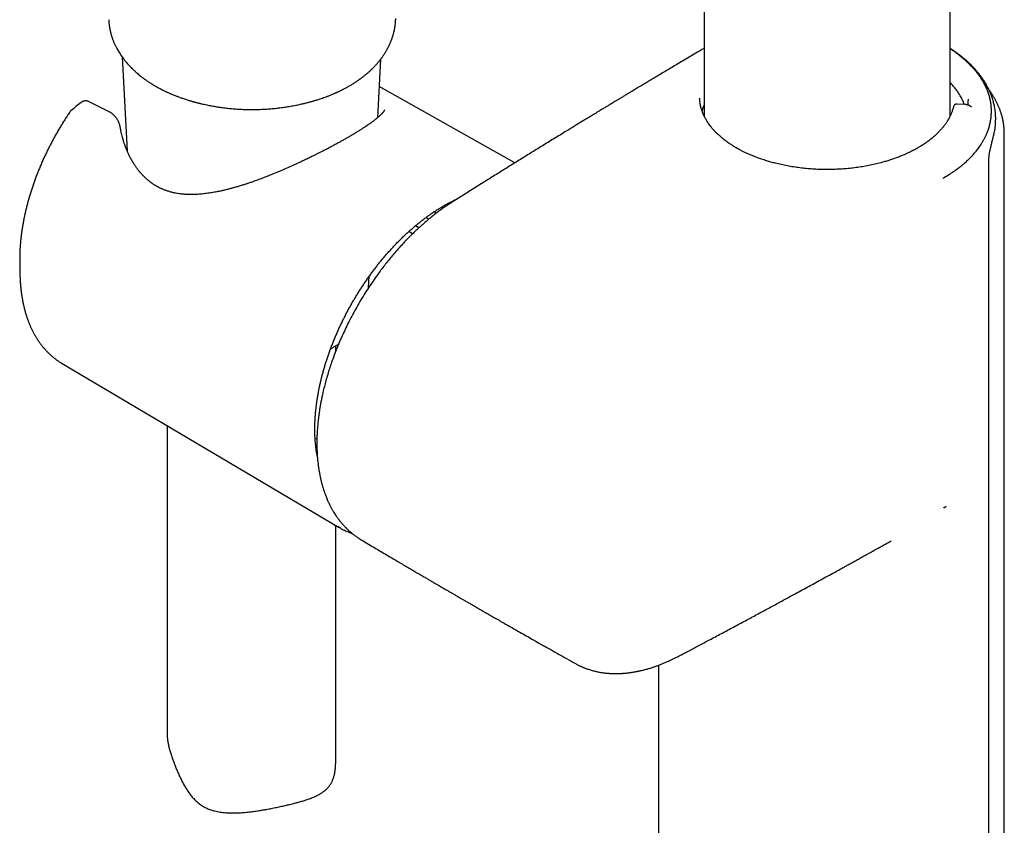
# Model space of a CAD drawing. Header units: millimetres. Extents: x 8 to 771, y 12 to 1627.
# Tile 3 of 94: x 567 to 655, y 394 to 465. Entities that reach past the tile are written whole.
import ezdxf

# ---------------------------------------------------------------- set-up
doc = ezdxf.new("R2010")
doc.units = ezdxf.units.MM

msp = doc.modelspace()

# ---------------------------------------------------------------- linework, layer by layer
at = {"color": 7, "linetype": 'Continuous', "lineweight": 30}
for p, q in [((627.864, 712.11), (627.864, 456.644)), ((649.764, 456.655), (649.764, 712.11)), ((576.072, 461.897), (576.516, 453.526)), ((598.809, 456.499), (599.086, 461.717)), ((611.007, 452.471), (598.956, 459.258)), ((574.911, 457.017), (573.085, 457.931)), ((627.473, 458.169), (627.468, 458.247)), ((651.112, 457.662), (650.376, 457.707)), ((571.511, 457.109), (571.478, 457.076)), ((649.775, 456.673), (649.764, 456.682)), ((653.81, 456.282), (653.811, 456.303)), ((653.814, 456.303), (653.814, 456.412)), ((654.58, 455.069), (654.58, 455.078)), ((654.582, 386.783), (654.582, 455.078)), ((653.215, 382.529), (653.215, 452.894)), ((649.161, 451.073), (649.137, 451.107)), ((605.583, 449.077), (605.529, 449.108)), ((604.016, 447.996), (603.81, 448.113)), ((604.651, 448.458), (604.497, 448.546)), ((601.923, 446.175), (601.581, 446.368)), ((602.483, 446.705), (602.174, 446.884)), ((566.951, 443.617), (566.971, 442.579)), ((598.007, 441.391), (598.06, 442.391)), ((595.084, 435.75), (595.084, 436.21)), ((570.599, 434.708), (570.714, 434.638)), ((570.714, 434.638), (595.374, 420.049)), ((580.084, 429.095), (580.084, 401.562)), ((593.399, 427.946), (593.243, 427.913)), ((649.21, 421.793), (649.188, 421.813)), ((649.21, 421.793), (649.42, 421.956)), ((595.084, 399.391), (595.084, 420.221)), ((597.347, 418.953), (597.331, 418.963)), ((616.42, 407.945), (616.427, 407.941)), ((623.814, 407.8), (623.814, 379.138))]:
    msp.add_line(p, q, dxfattribs=at)
at = {"color": 7, "linetype": 'Continuous', "lineweight": 30, "flags": 128}
for points in [[(650.068, 457.506), (650.064, 457.494), (650.058, 457.455)], [(603.356, 447.47), (603.24, 447.537), (603.103, 447.616)], [(595.491, 419.982), (595.429, 420.017), (595.249, 420.125)]]:
    msp.add_lwpolyline(points, dxfattribs=at)
at = {"color": 7, "linetype": 'Continuous', "lineweight": 30}
for centre, radius, start, end in [((582.233, 443.907), 15.285, 179.11582, 181.08492), ((583.162, 442.893), 16.195, 178.60165, 182.53956)]:
    msp.add_arc(centre, radius, start, end, dxfattribs=at)
for points, knots in [([(574.874, 465.21), (574.876, 465.172), (574.879, 465.088), (574.888, 464.97), (574.898, 464.863), (574.909, 464.774), (574.919, 464.694), (574.93, 464.616), (574.943, 464.536), (574.958, 464.447), (574.975, 464.356), (574.993, 464.273), (575.01, 464.193), (575.031, 464.105), (575.058, 464.001), (575.088, 463.893), (575.115, 463.801), (575.139, 463.725), (575.162, 463.653), (575.19, 463.571), (575.226, 463.471), (575.267, 463.364), (575.314, 463.246), (575.365, 463.127), (575.421, 463.003), (575.477, 462.887), (575.531, 462.779), (575.595, 462.656), (575.674, 462.513), (575.773, 462.345), (575.887, 462.165), (576.007, 461.986), (576.125, 461.822), (576.229, 461.684), (576.329, 461.558), (576.433, 461.43), (576.549, 461.297), (576.675, 461.156), (576.803, 461.02), (576.93, 460.891), (577.05, 460.774), (577.158, 460.672), (577.267, 460.572), (577.385, 460.468), (577.524, 460.35), (577.672, 460.228), (577.816, 460.116), (577.932, 460.028), (578.024, 459.96), (578.094, 459.909), (578.164, 459.859), (578.236, 459.809), (578.316, 459.754), (578.418, 459.685), (578.547, 459.6), (578.707, 459.499), (578.867, 459.401), (578.976, 459.338), (579.02, 459.313)], [0, 0, 0, 0, 0.015028, 0.033295, 0.048801, 0.062036, 0.073312, 0.083138, 0.09398, 0.106879, 0.120728, 0.132639, 0.142461, 0.154788, 0.170342, 0.187379, 0.201394, 0.210407, 0.220626, 0.232834, 0.24644, 0.265232, 0.280405, 0.299124, 0.319229, 0.336589, 0.352527, 0.369214, 0.393678, 0.420083, 0.449262, 0.480903, 0.507823, 0.531036, 0.55065, 0.572689, 0.597326, 0.621207, 0.647605, 0.671172, 0.692373, 0.713085, 0.729384, 0.749591, 0.774005, 0.799555, 0.822506, 0.84324, 0.854418, 0.865324, 0.875958, 0.886328, 0.897968, 0.912065, 0.931828, 0.954992, 0.981553, 1, 1, 1, 1]), ([(596.595, 459.507), (596.648, 459.54), (596.746, 459.602), (596.881, 459.69), (596.996, 459.767), (597.091, 459.833), (597.166, 459.886), (597.224, 459.927), (597.271, 459.961), (597.315, 459.994), (597.376, 460.039), (597.457, 460.1), (597.557, 460.178), (597.66, 460.26), (597.785, 460.362), (597.932, 460.488), (598.102, 460.64), (598.268, 460.796), (598.417, 460.944), (598.543, 461.075), (598.646, 461.187), (598.741, 461.294), (598.836, 461.403), (598.922, 461.507), (599.002, 461.608), (599.078, 461.705), (599.157, 461.81), (599.238, 461.923), (599.317, 462.036), (599.385, 462.138), (599.44, 462.223), (599.486, 462.298), (599.534, 462.376), (599.586, 462.465), (599.641, 462.561), (599.695, 462.66), (599.744, 462.754), (599.789, 462.842), (599.83, 462.925), (599.869, 463.009), (599.909, 463.097), (599.946, 463.184), (599.98, 463.265), (600.011, 463.342), (600.042, 463.423), (600.076, 463.515), (600.108, 463.607), (600.136, 463.689), (600.158, 463.759), (600.179, 463.829), (600.203, 463.908), (600.227, 463.997), (600.249, 464.084), (600.268, 464.159), (600.283, 464.227), (600.298, 464.296), (600.314, 464.376), (600.332, 464.469), (600.348, 464.564), (600.362, 464.658), (600.374, 464.747), (600.384, 464.832), (600.394, 464.923), (600.403, 465.031), (600.412, 465.163), (600.415, 465.262), (600.416, 465.315)], [0, 0, 0, 0, 0.02323, 0.04363, 0.061194, 0.075916, 0.087791, 0.09668, 0.103346, 0.110292, 0.117839, 0.132816, 0.149715, 0.167227, 0.184238, 0.213466, 0.243802, 0.275681, 0.305937, 0.328457, 0.348727, 0.367665, 0.387414, 0.408263, 0.42364, 0.440693, 0.459349, 0.478808, 0.498791, 0.517238, 0.530338, 0.541853, 0.554343, 0.569126, 0.585709, 0.601135, 0.617199, 0.630968, 0.643577, 0.656709, 0.670664, 0.684826, 0.697415, 0.708373, 0.720543, 0.734883, 0.750677, 0.762333, 0.772308, 0.782094, 0.793998, 0.808031, 0.821703, 0.832637, 0.841748, 0.851551, 0.863271, 0.876799, 0.892429, 0.905111, 0.916712, 0.93073, 0.94359, 0.959223, 0.978023, 1, 1, 1, 1]), ([(627.864, 462.668), (627.774, 462.615), (627.477, 462.44), (626.981, 462.148), (626.385, 461.795), (625.815, 461.457), (625.269, 461.133), (624.761, 460.831), (624.29, 460.551), (623.855, 460.291), (623.441, 460.044), (623.048, 459.809), (622.675, 459.586), (622.309, 459.366), (621.951, 459.151), (621.604, 458.942), (621.283, 458.75), (620.989, 458.573), (620.722, 458.412), (620.475, 458.263), (620.245, 458.124), (620.031, 457.995), (619.838, 457.878), (619.666, 457.774), (619.514, 457.683), (619.383, 457.603), (619.266, 457.532), (619.148, 457.461), (619.017, 457.382), (618.866, 457.29), (618.695, 457.186), (618.504, 457.07), (618.292, 456.942), (618.061, 456.801), (617.809, 456.648), (617.537, 456.483), (617.252, 456.309), (616.959, 456.131), (616.535, 455.872), (615.985, 455.536), (615.174, 455.04), (614.241, 454.468), (613.191, 453.822), (612.16, 453.186), (611.135, 452.551), (610.124, 451.923), (609.121, 451.299), (608.128, 450.678), (607.302, 450.163), (606.647, 449.753), (606.174, 449.455), (605.714, 449.162), (605.273, 448.877), (604.873, 448.612), (604.511, 448.363), (604.187, 448.129), (603.879, 447.894), (603.588, 447.663), (603.313, 447.436), (603.059, 447.22), (602.82, 447.011), (602.585, 446.8), (602.342, 446.576), (602.087, 446.335), (601.797, 446.053), (601.469, 445.723), (601.103, 445.34), (600.722, 444.926), (600.357, 444.512), (600.01, 444.102), (599.683, 443.702), (599.351, 443.281), (598.987, 442.802), (598.598, 442.266), (598.188, 441.672), (597.791, 441.066), (597.407, 440.448), (597.036, 439.819), (596.678, 439.179), (596.35, 438.557), (596.048, 437.955), (595.773, 437.374), (595.51, 436.789), (595.26, 436.199), (595.026, 435.612), (594.812, 435.036), (594.619, 434.48), (594.44, 433.926), (594.276, 433.378), (594.128, 432.838), (594, 432.329), (593.897, 431.881), (593.815, 431.492), (593.749, 431.153), (593.688, 430.814), (593.631, 430.467), (593.577, 430.101), (593.527, 429.716), (593.489, 429.368), (593.461, 429.065), (593.442, 428.822), (593.427, 428.597), (593.417, 428.417), (593.411, 428.278), (593.406, 428.175), (593.403, 428.085), (593.401, 428), (593.399, 427.91), (593.396, 427.798), (593.395, 427.659), (593.394, 427.492), (593.396, 427.309), (593.4, 427.113), (593.407, 426.908), (593.417, 426.694), (593.43, 426.477), (593.446, 426.259), (593.465, 426.048), (593.486, 425.84), (593.51, 425.642), (593.534, 425.454), (593.56, 425.28), (593.587, 425.108), (593.617, 424.932), (593.651, 424.75), (593.689, 424.562), (593.725, 424.397), (593.758, 424.255), (593.787, 424.139), (593.817, 424.017), (593.851, 423.891), (593.885, 423.767), (593.919, 423.651), (593.949, 423.55), (593.975, 423.468), (593.995, 423.404), (594.014, 423.346), (594.037, 423.276), (594.068, 423.185), (594.109, 423.07), (594.157, 422.937), (594.215, 422.788), (594.282, 422.623), (594.347, 422.471), (594.404, 422.344), (594.447, 422.251), (594.483, 422.174), (594.519, 422.101), (594.559, 422.019), (594.611, 421.918), (594.67, 421.807), (594.734, 421.691), (594.799, 421.575), (594.878, 421.442), (594.969, 421.294), (595.074, 421.134), (595.169, 420.995), (595.256, 420.874), (595.335, 420.768), (595.413, 420.666), (595.492, 420.567), (595.574, 420.467), (595.662, 420.364), (595.753, 420.261), (595.842, 420.164), (595.924, 420.079), (595.995, 420.006), (596.067, 419.935), (596.151, 419.854), (596.256, 419.757), (596.382, 419.645), (596.5, 419.546), (596.605, 419.461), (596.69, 419.396), (596.775, 419.331), (596.861, 419.269), (596.955, 419.202), (597.066, 419.127), (597.192, 419.045), (597.284, 418.989), (597.33, 418.961)], [0, 0, 0, 0, 0.005275, 0.017385, 0.029013, 0.040158, 0.05082, 0.061, 0.069908, 0.078409, 0.086505, 0.094195, 0.101479, 0.108356, 0.115679, 0.122477, 0.128751, 0.134501, 0.139726, 0.144427, 0.149028, 0.153212, 0.156991, 0.160365, 0.163334, 0.165898, 0.168077, 0.170243, 0.172805, 0.175762, 0.179115, 0.182863, 0.187007, 0.191546, 0.196481, 0.201811, 0.207518, 0.213295, 0.21904, 0.232453, 0.245685, 0.266779, 0.287395, 0.307534, 0.327565, 0.347897, 0.367144, 0.386652, 0.406428, 0.415857, 0.425269, 0.434306, 0.44295, 0.451249, 0.457891, 0.464277, 0.470369, 0.476144, 0.481608, 0.486766, 0.491359, 0.496027, 0.500954, 0.506137, 0.511577, 0.518823, 0.526482, 0.534557, 0.543052, 0.550038, 0.557312, 0.564853, 0.572477, 0.582401, 0.59233, 0.602255, 0.612208, 0.622193, 0.63221, 0.642258, 0.651074, 0.659911, 0.668768, 0.677645, 0.686536, 0.695202, 0.703513, 0.711486, 0.720021, 0.728131, 0.73581, 0.743054, 0.748439, 0.75355, 0.758558, 0.763982, 0.769555, 0.775535, 0.781919, 0.78587, 0.789869, 0.793477, 0.796638, 0.798498, 0.800159, 0.801622, 0.802894, 0.804287, 0.805973, 0.808335, 0.811107, 0.814187, 0.817351, 0.820854, 0.824446, 0.828127, 0.831895, 0.835608, 0.83904, 0.842721, 0.846007, 0.848988, 0.852048, 0.855229, 0.858532, 0.861956, 0.865618, 0.867699, 0.869893, 0.8722, 0.87462, 0.877119, 0.879355, 0.881386, 0.882998, 0.88419, 0.885202, 0.886427, 0.888364, 0.890677, 0.893366, 0.896429, 0.899866, 0.903682, 0.906019, 0.90804, 0.909704, 0.911011, 0.912865, 0.91511, 0.91772, 0.920396, 0.923049, 0.925679, 0.929728, 0.933604, 0.937345, 0.940064, 0.942803, 0.945473, 0.948033, 0.950648, 0.953552, 0.956507, 0.959283, 0.961799, 0.963964, 0.965696, 0.968244, 0.971288, 0.974833, 0.978902, 0.981133, 0.983462, 0.985781, 0.988079, 0.990531, 0.993391, 0.99666, 1, 1, 1, 1]), ([(649.764, 462.638), (649.876, 462.563), (650.122, 462.4), (650.478, 462.137), (650.836, 461.85), (651.176, 461.552), (651.496, 461.244), (651.793, 460.927), (652.065, 460.606), (652.31, 460.282), (652.529, 459.956), (652.727, 459.623), (652.901, 459.283), (653.052, 458.936), (653.177, 458.585), (653.276, 458.229), (653.346, 457.876), (653.391, 457.526), (653.41, 457.179), (653.405, 456.83), (653.377, 456.482), (653.325, 456.137), (653.249, 455.794), (653.148, 455.454), (653.032, 455.143), (652.908, 454.863), (652.782, 454.611), (652.641, 454.362), (652.469, 454.087), (652.262, 453.789), (652.016, 453.469), (651.75, 453.154), (651.462, 452.845), (651.176, 452.568), (650.898, 452.321), (650.633, 452.103), (650.355, 451.891), (650.031, 451.661), (649.631, 451.397), (649.311, 451.209), (649.137, 451.107)], [0, 0, 0, 0, 0.023371, 0.050966, 0.078909, 0.106902, 0.13525, 0.16365, 0.192155, 0.219582, 0.247101, 0.274665, 0.302574, 0.330533, 0.358852, 0.387225, 0.415708, 0.443039, 0.470415, 0.49788, 0.525387, 0.552364, 0.579341, 0.606505, 0.63367, 0.654316, 0.674963, 0.695693, 0.716422, 0.744298, 0.771612, 0.798927, 0.826418, 0.853909, 0.874809, 0.89571, 0.916704, 0.937699, 0.965944, 1, 1, 1, 1]), ([(653.814, 456.411), (653.813, 456.472), (653.812, 456.587), (653.804, 456.744), (653.795, 456.877), (653.784, 456.996), (653.766, 457.15), (653.739, 457.338), (653.7, 457.548), (653.657, 457.742), (653.611, 457.922), (653.559, 458.103), (653.498, 458.29), (653.428, 458.486), (653.348, 458.69), (653.259, 458.894), (653.164, 459.092), (653.064, 459.285), (652.961, 459.471), (652.866, 459.63), (652.784, 459.761), (652.713, 459.869), (652.64, 459.976), (652.559, 460.092), (652.466, 460.218), (652.359, 460.359), (652.259, 460.484), (652.176, 460.583), (652.121, 460.648), (652.076, 460.7), (652.043, 460.737), (652.018, 460.766), (651.989, 460.798), (651.949, 460.843), (651.893, 460.904), (651.819, 460.983), (651.727, 461.079), (651.616, 461.191), (651.49, 461.313), (651.35, 461.444), (651.196, 461.584), (651.062, 461.699), (650.96, 461.785), (650.899, 461.836), (650.851, 461.875), (650.812, 461.906), (650.774, 461.937), (650.726, 461.975), (650.662, 462.025), (650.58, 462.088), (650.485, 462.159), (650.343, 462.264), (650.162, 462.393), (649.956, 462.534), (649.824, 462.619), (649.764, 462.658)], [0, 0, 0, 0, 0.023769, 0.045009, 0.063742, 0.081082, 0.098258, 0.131521, 0.162744, 0.18812, 0.213449, 0.23952, 0.266373, 0.295048, 0.325455, 0.356093, 0.385588, 0.414635, 0.443572, 0.470721, 0.488171, 0.504378, 0.521286, 0.539223, 0.559271, 0.582051, 0.607557, 0.62051, 0.631254, 0.639776, 0.646079, 0.650211, 0.654197, 0.662328, 0.672739, 0.685428, 0.70261, 0.72224, 0.743672, 0.766901, 0.791929, 0.818754, 0.830075, 0.839395, 0.846712, 0.852025, 0.857152, 0.863826, 0.873676, 0.885674, 0.899821, 0.915179, 0.946949, 0.976017, 1, 1, 1, 1]), ([(579.02, 459.313), (579.066, 459.286), (579.177, 459.222), (579.347, 459.13), (579.52, 459.039), (579.667, 458.964), (579.788, 458.905), (579.881, 458.86), (579.945, 458.829), (579.989, 458.809), (580.032, 458.789), (580.092, 458.761), (580.177, 458.723), (580.277, 458.678), (580.384, 458.632), (580.523, 458.572), (580.694, 458.502), (580.916, 458.415), (581.167, 458.32), (581.461, 458.216), (581.72, 458.13), (581.929, 458.064), (582.071, 458.021), (582.197, 457.984), (582.303, 457.953), (582.39, 457.929), (582.457, 457.91), (582.514, 457.894), (582.576, 457.878), (582.655, 457.857), (582.746, 457.833), (582.842, 457.808), (582.938, 457.785), (583.034, 457.761), (583.25, 457.71), (583.582, 457.637), (584.026, 457.55), (584.461, 457.475), (584.9, 457.409), (585.354, 457.352), (585.829, 457.304), (586.324, 457.265), (586.84, 457.238), (587.35, 457.225), (587.85, 457.224), (588.335, 457.236), (588.823, 457.259), (589.303, 457.294), (589.765, 457.338), (590.233, 457.393), (590.703, 457.46), (591.173, 457.538), (591.615, 457.623), (592.01, 457.708), (592.358, 457.79), (592.659, 457.867), (592.889, 457.93), (593.058, 457.978), (593.172, 458.011), (593.284, 458.045), (593.403, 458.081), (593.542, 458.125), (593.708, 458.179), (593.899, 458.244), (594.109, 458.319), (594.339, 458.404), (594.55, 458.486), (594.729, 458.559), (594.863, 458.615), (594.973, 458.663), (595.051, 458.697), (595.109, 458.723), (595.16, 458.746), (595.226, 458.776), (595.318, 458.818), (595.44, 458.876), (595.595, 458.952), (595.706, 459.008), (595.765, 459.039)], [0, 0, 0, 0, 0.010162, 0.024415, 0.03668, 0.046966, 0.05528, 0.061627, 0.066011, 0.068446, 0.070552, 0.074802, 0.080626, 0.087749, 0.094904, 0.101935, 0.115386, 0.128409, 0.145023, 0.163531, 0.183927, 0.193245, 0.202129, 0.20978, 0.2162, 0.221391, 0.225353, 0.228306, 0.23167, 0.236467, 0.242182, 0.247864, 0.253495, 0.259074, 0.264601, 0.291381, 0.316902, 0.341204, 0.365732, 0.391378, 0.417657, 0.44502, 0.473475, 0.50303, 0.528965, 0.555689, 0.582981, 0.609557, 0.635212, 0.659946, 0.687915, 0.714604, 0.740014, 0.764142, 0.783404, 0.801169, 0.81743, 0.824576, 0.831388, 0.837867, 0.844778, 0.852869, 0.8635, 0.875661, 0.889248, 0.904025, 0.919996, 0.930199, 0.939035, 0.946365, 0.952187, 0.9547, 0.958061, 0.962457, 0.967888, 0.976742, 0.987445, 1, 1, 1, 1]), ([(595.765, 459.038), (595.796, 459.054), (595.858, 459.087), (595.953, 459.136), (596.048, 459.187), (596.145, 459.241), (596.246, 459.298), (596.354, 459.361), (596.473, 459.432), (596.556, 459.483), (596.6, 459.51)], [0, 0, 0, 0, 0.108561, 0.217948, 0.32864, 0.442079, 0.560907, 0.689236, 0.832943, 1, 1, 1, 1]), ([(651.025, 457.667), (651, 457.735), (650.929, 457.934), (650.769, 458.26), (650.566, 458.613), (650.35, 458.931), (650.132, 459.215), (649.937, 459.447), (649.807, 459.582), (649.764, 459.626)], [0, 0, 0, 0, 0.098674, 0.290656, 0.482486, 0.630573, 0.778797, 0.927024, 1, 1, 1, 1]), ([(654.581, 455.068), (654.58, 455.133), (654.579, 455.263), (654.57, 455.443), (654.558, 455.606), (654.541, 455.768), (654.52, 455.926), (654.497, 456.074), (654.47, 456.224), (654.437, 456.38), (654.398, 456.545), (654.355, 456.707), (654.312, 456.854), (654.269, 456.99), (654.225, 457.117), (654.177, 457.249), (654.126, 457.378), (654.073, 457.504), (654.017, 457.632), (653.958, 457.758), (653.898, 457.879), (653.841, 457.989), (653.786, 458.091), (653.734, 458.184), (653.681, 458.275), (653.622, 458.372), (653.559, 458.473), (653.497, 458.568), (653.445, 458.646), (653.403, 458.706), (653.366, 458.76), (653.325, 458.816), (653.282, 458.875), (653.252, 458.916), (653.238, 458.934)], [0, 0, 0, 0, 0.0429897, 0.0868839, 0.1315547, 0.1741489, 0.21404, 0.250993, 0.2848443, 0.3270644, 0.3682865, 0.4091492, 0.4500691, 0.480316, 0.5129048, 0.5477998, 0.5815515, 0.6132848, 0.6458775, 0.6816794, 0.7120478, 0.741832, 0.7690233, 0.7936253, 0.8166112, 0.842786, 0.8728047, 0.8994689, 0.9211144, 0.9368062, 0.9499903, 0.9658102, 0.9843144, 1, 1, 1, 1]), ([(572.418, 457.862), (572.263, 457.737), (571.957, 457.489), (571.656, 457.232), (571.507, 457.105)], [0, 0, 0, 0, 0.504785, 1, 1, 1, 1]), ([(573.081, 457.933), (573.056, 457.944), (573.01, 457.966), (572.943, 457.984), (572.883, 457.994), (572.827, 457.998), (572.766, 457.997), (572.695, 457.988), (572.611, 457.967), (572.511, 457.926), (572.448, 457.881), (572.414, 457.857)], [0, 0, 0, 0, 0.118144, 0.217643, 0.292427, 0.371455, 0.45144, 0.547874, 0.675081, 0.827963, 1, 1, 1, 1]), ([(650.068, 457.506), (650.054, 457.451), (650.028, 457.344), (649.981, 457.191), (649.933, 457.052), (649.885, 456.927), (649.835, 456.809), (649.786, 456.699), (649.738, 456.601), (649.698, 456.523), (649.667, 456.465), (649.641, 456.418), (649.616, 456.373), (649.585, 456.32), (649.549, 456.258), (649.505, 456.188), (649.455, 456.109), (649.389, 456.01), (649.31, 455.897), (649.222, 455.779), (649.137, 455.671), (649.059, 455.575), (648.986, 455.49), (648.919, 455.414), (648.853, 455.342), (648.783, 455.267), (648.704, 455.185), (648.615, 455.096), (648.504, 454.99), (648.368, 454.865), (648.208, 454.726), (648.038, 454.587), (647.862, 454.451), (647.693, 454.327), (647.533, 454.215), (647.382, 454.115), (647.235, 454.02), (647.098, 453.936), (646.983, 453.868), (646.891, 453.814), (646.818, 453.773), (646.749, 453.734), (646.673, 453.692), (646.586, 453.645), (646.468, 453.582), (646.314, 453.504), (646.123, 453.41), (645.875, 453.294), (645.575, 453.162), (645.229, 453.021), (644.885, 452.892), (644.547, 452.773), (644.211, 452.665), (643.812, 452.546), (643.34, 452.42), (642.79, 452.292), (642.234, 452.183), (641.673, 452.091), (641.111, 452.016), (640.542, 451.958), (639.97, 451.916), (639.394, 451.891), (638.817, 451.882), (638.24, 451.89), (637.664, 451.915), (637.091, 451.957), (636.523, 452.015), (635.961, 452.089), (635.406, 452.181), (634.86, 452.289), (634.363, 452.403), (633.912, 452.521), (633.504, 452.639), (633.096, 452.768), (632.685, 452.911), (632.31, 453.055), (631.979, 453.192), (631.697, 453.317), (631.477, 453.42), (631.314, 453.501), (631.202, 453.558), (631.1, 453.611), (631.015, 453.656), (630.95, 453.692), (630.897, 453.721), (630.846, 453.749), (630.784, 453.784), (630.708, 453.828), (630.619, 453.88), (630.519, 453.94), (630.413, 454.006), (630.305, 454.075), (630.106, 454.205), (629.824, 454.403), (629.536, 454.628), (629.323, 454.808), (629.182, 454.934), (629.06, 455.048), (628.962, 455.144), (628.883, 455.224), (628.815, 455.296), (628.742, 455.373), (628.657, 455.468), (628.559, 455.582), (628.449, 455.716), (628.338, 455.862), (628.233, 456.009), (628.142, 456.147), (628.066, 456.269), (628.003, 456.377), (627.95, 456.474), (627.908, 456.554), (627.874, 456.622), (627.845, 456.682), (627.817, 456.743), (627.788, 456.808), (627.757, 456.881), (627.722, 456.968), (627.684, 457.071), (627.644, 457.191), (627.603, 457.326), (627.564, 457.479), (627.528, 457.647), (627.498, 457.833), (627.475, 458.035), (627.469, 458.175), (627.467, 458.248)], [0, 0, 0, 0, 0.008745, 0.016784, 0.024114, 0.030737, 0.036651, 0.043047, 0.048334, 0.052511, 0.055579, 0.057783, 0.060167, 0.063052, 0.066437, 0.070322, 0.074708, 0.079595, 0.086841, 0.093586, 0.099707, 0.105205, 0.110173, 0.114491, 0.118498, 0.122917, 0.127769, 0.133056, 0.138776, 0.147058, 0.155797, 0.16453, 0.173251, 0.181962, 0.1888, 0.195639, 0.202374, 0.208337, 0.213408, 0.216952, 0.219875, 0.222495, 0.225554, 0.229083, 0.233021, 0.239762, 0.24717, 0.255246, 0.267922, 0.280431, 0.292491, 0.304099, 0.315266, 0.3263, 0.343645, 0.360996, 0.378357, 0.395259, 0.412152, 0.429039, 0.445927, 0.462814, 0.479701, 0.496587, 0.513473, 0.530354, 0.547235, 0.564116, 0.581006, 0.597903, 0.614806, 0.62806, 0.641322, 0.65493, 0.669033, 0.683625, 0.694504, 0.704973, 0.714971, 0.719522, 0.723968, 0.72814, 0.731579, 0.734259, 0.736051, 0.738008, 0.74057, 0.743737, 0.747508, 0.751802, 0.75653, 0.761294, 0.766073, 0.783265, 0.80065, 0.80917, 0.816897, 0.823806, 0.829896, 0.834106, 0.838078, 0.842641, 0.847856, 0.854703, 0.862423, 0.871014, 0.879542, 0.887228, 0.893957, 0.899873, 0.904977, 0.909706, 0.912857, 0.916072, 0.919349, 0.92269, 0.926475, 0.931144, 0.936692, 0.943118, 0.950419, 0.958595, 0.967641, 0.977559, 0.988345, 1, 1, 1, 1]), ([(627.864, 457.628), (627.836, 457.562), (627.768, 457.404), (627.707, 457.229), (627.679, 457.119), (627.674, 457.102)], [0, 0, 0, 0, 0.37936, 0.907311, 1, 1, 1, 1]), ([(650.376, 457.707), (650.36, 457.707), (650.329, 457.707), (650.263, 457.695), (650.184, 457.662), (650.106, 457.596), (650.08, 457.536), (650.068, 457.506)], [0, 0, 0, 0, 0.122074, 0.243843, 0.490861, 0.744334, 1, 1, 1, 1]), ([(651.492, 457.572), (651.474, 457.581), (651.425, 457.602), (651.338, 457.627), (651.23, 457.651), (651.153, 457.658), (651.112, 457.662)], [0, 0, 0, 0, 0.157773, 0.40905, 0.689728, 1, 1, 1, 1]), ([(651.353, 458.079), (651.35, 458.004), (651.343, 457.854), (651.321, 457.706), (651.31, 457.632)], [0, 0, 0, 0, 0.5045401, 1, 1, 1, 1]), ([(651.356, 458.141), (651.356, 458.127), (651.357, 458.106), (651.355, 458.086), (651.355, 458.079)], [0, 0, 0, 0, 0.684888, 1, 1, 1, 1]), ([(651.493, 457.574), (651.493, 457.574), (651.504, 457.57), (651.528, 457.557), (651.569, 457.53), (651.609, 457.493), (651.634, 457.462), (651.644, 457.448)], [0, 0, 0, 0, 0.0025973, 0.1912538, 0.4375256, 0.7567101, 1, 1, 1, 1]), ([(571.38, 456.961), (571.342, 456.905), (571.233, 456.744), (571.056, 456.474), (570.85, 456.15), (570.648, 455.823), (570.45, 455.494), (570.257, 455.161), (570.068, 454.826), (569.884, 454.489), (569.705, 454.149), (569.531, 453.808), (569.362, 453.464), (569.198, 453.119), (569.039, 452.773), (568.885, 452.425), (568.736, 452.076), (568.593, 451.726), (568.456, 451.375), (568.324, 451.024), (568.198, 450.672), (568.077, 450.321), (567.962, 449.969), (567.853, 449.617), (567.75, 449.266), (567.653, 448.916), (567.562, 448.566), (567.477, 448.217), (567.399, 447.87), (567.326, 447.523), (567.26, 447.178), (567.2, 446.835), (567.146, 446.494), (567.099, 446.155), (567.057, 445.818), (567.023, 445.483), (566.995, 445.151), (566.973, 444.822), (566.958, 444.496), (566.951, 444.272), (566.95, 444.157), (566.95, 444.149)], [0, 0, 0, 0, 0.01402, 0.040578, 0.067136, 0.093694, 0.12025, 0.146807, 0.173364, 0.199921, 0.226478, 0.253036, 0.279595, 0.306156, 0.332717, 0.359281, 0.385847, 0.412415, 0.438986, 0.465559, 0.492136, 0.518716, 0.545299, 0.571886, 0.598478, 0.625073, 0.651673, 0.678278, 0.704888, 0.731502, 0.758122, 0.784747, 0.811377, 0.838013, 0.864654, 0.8913, 0.917951, 0.944607, 0.971268, 0.997932, 1, 1, 1, 1]), ([(571.464, 457.062), (571.454, 457.053), (571.423, 457.023), (571.398, 456.986), (571.38, 456.961)], [0, 0, 0, 0, 0.301916, 1, 1, 1, 1]), ([(575.898, 455.647), (575.888, 455.696), (575.87, 455.786), (575.835, 455.909), (575.801, 456.008), (575.769, 456.087), (575.729, 456.178), (575.673, 456.289), (575.599, 456.409), (575.523, 456.514), (575.454, 456.598), (575.391, 456.666), (575.328, 456.728), (575.257, 456.791), (575.165, 456.864), (575.05, 456.943), (574.96, 456.991), (574.911, 457.017)], [0, 0, 0, 0, 0.087974, 0.162588, 0.223564, 0.270713, 0.307718, 0.38791, 0.480802, 0.550559, 0.612539, 0.667652, 0.709314, 0.763121, 0.829294, 0.908124, 1, 1, 1, 1]), ([(599.419, 457.207), (599.419, 457.206), (599.419, 457.205), (599.418, 457.201), (599.417, 457.196), (599.415, 457.191), (599.413, 457.184), (599.41, 457.175), (599.404, 457.16), (599.393, 457.137), (599.377, 457.107), (599.358, 457.076), (599.335, 457.041), (599.306, 457), (599.274, 456.959), (599.245, 456.924), (599.217, 456.892), (599.187, 456.858), (599.152, 456.819), (599.108, 456.775), (599.051, 456.718), (598.979, 456.649), (598.893, 456.572), (598.806, 456.496), (598.719, 456.424), (598.637, 456.357), (598.561, 456.297), (598.493, 456.245), (598.429, 456.196), (598.363, 456.147), (598.289, 456.092), (598.203, 456.03), (598.104, 455.96), (597.982, 455.875), (597.832, 455.772), (597.65, 455.652), (597.448, 455.52), (597.224, 455.378), (596.976, 455.224), (596.703, 455.059), (596.416, 454.888), (596.124, 454.719), (595.842, 454.558), (595.571, 454.406), (595.331, 454.273), (595.122, 454.159), (594.944, 454.063), (594.785, 453.977), (594.655, 453.908), (594.555, 453.856), (594.472, 453.812), (594.383, 453.765), (594.278, 453.71), (594.153, 453.645), (593.997, 453.565), (593.811, 453.47), (593.599, 453.362), (593.375, 453.249), (593.102, 453.113), (592.777, 452.954), (592.395, 452.77), (591.996, 452.581), (591.581, 452.388), (591.152, 452.193), (590.689, 451.988), (590.203, 451.778), (589.706, 451.57), (589.23, 451.376), (588.773, 451.196), (588.401, 451.055), (588.113, 450.949), (587.906, 450.874), (587.717, 450.807), (587.549, 450.748), (587.401, 450.698), (587.275, 450.655), (587.157, 450.616), (587.036, 450.576), (586.898, 450.532), (586.743, 450.483), (586.555, 450.424), (586.332, 450.358), (586.073, 450.283), (585.793, 450.205), (585.492, 450.127), (585.172, 450.048), (584.841, 449.973), (584.458, 449.894), (584.038, 449.819), (583.589, 449.753), (583.22, 449.711), (582.924, 449.686), (582.696, 449.672), (582.482, 449.664), (582.294, 449.66), (582.134, 449.661), (582.002, 449.663), (581.905, 449.666), (581.829, 449.67), (581.759, 449.673), (581.672, 449.679), (581.537, 449.689), (581.358, 449.706), (581.144, 449.733), (580.929, 449.767), (580.733, 449.805), (580.557, 449.844), (580.402, 449.884), (580.253, 449.926), (580.117, 449.969), (580.001, 450.008), (579.904, 450.043), (579.815, 450.077), (579.723, 450.114), (579.621, 450.157), (579.509, 450.208), (579.385, 450.268), (579.272, 450.326), (579.172, 450.381), (579.089, 450.428), (579.003, 450.48), (578.915, 450.534), (578.834, 450.587), (578.764, 450.635), (578.71, 450.672), (578.668, 450.703), (578.613, 450.742), (578.534, 450.802), (578.423, 450.889), (578.296, 450.995), (578.181, 451.098), (578.084, 451.189), (578.006, 451.266), (577.927, 451.346), (577.852, 451.425), (577.789, 451.494), (577.742, 451.547), (577.707, 451.587), (577.676, 451.623), (577.642, 451.663), (577.601, 451.712), (577.555, 451.769), (577.498, 451.84), (577.432, 451.927), (577.355, 452.03), (577.273, 452.145), (577.152, 452.323), (577.004, 452.56), (576.838, 452.852), (576.715, 453.093), (576.626, 453.279), (576.566, 453.41), (576.513, 453.533), (576.467, 453.643), (576.428, 453.739), (576.396, 453.82), (576.371, 453.887), (576.347, 453.951), (576.322, 454.02), (576.292, 454.105), (576.257, 454.207), (576.218, 454.326), (576.173, 454.473), (576.121, 454.65), (576.064, 454.862), (576.006, 455.1), (575.949, 455.364), (575.915, 455.55), (575.898, 455.647)], [0, 0, 0, 0, 0.006197, 0.011577, 0.016137, 0.019871, 0.022849, 0.025746, 0.032935, 0.040355, 0.046944, 0.053361, 0.059742, 0.066817, 0.072311, 0.077137, 0.081117, 0.085109, 0.089816, 0.095157, 0.100789, 0.108955, 0.117085, 0.124569, 0.131403, 0.137658, 0.143094, 0.147696, 0.151558, 0.155691, 0.160286, 0.165412, 0.171073, 0.177245, 0.185805, 0.194942, 0.204654, 0.214937, 0.225791, 0.237212, 0.249125, 0.260344, 0.270826, 0.280573, 0.289583, 0.296144, 0.302248, 0.307713, 0.312184, 0.31519, 0.317596, 0.320401, 0.32382, 0.327854, 0.332501, 0.338766, 0.345574, 0.352545, 0.35968, 0.37081, 0.38233, 0.394238, 0.406531, 0.419202, 0.43211, 0.447123, 0.461516, 0.475306, 0.48851, 0.501141, 0.507518, 0.513594, 0.519079, 0.523963, 0.528247, 0.53193, 0.535004, 0.538494, 0.542517, 0.547071, 0.552082, 0.559049, 0.566662, 0.574917, 0.583813, 0.593346, 0.603449, 0.613452, 0.627777, 0.64146, 0.654481, 0.661851, 0.669004, 0.675868, 0.681949, 0.686927, 0.691127, 0.694553, 0.696304, 0.698535, 0.701369, 0.704806, 0.71185, 0.71902, 0.726285, 0.733596, 0.739071, 0.744488, 0.749849, 0.75487, 0.759063, 0.762428, 0.765472, 0.768893, 0.772691, 0.776868, 0.781588, 0.786964, 0.790068, 0.793356, 0.796827, 0.800483, 0.804006, 0.806871, 0.809139, 0.810811, 0.812218, 0.816105, 0.820959, 0.826726, 0.833077, 0.836617, 0.840306, 0.844141, 0.848035, 0.851239, 0.853586, 0.855167, 0.856574, 0.858332, 0.860442, 0.862904, 0.865719, 0.869491, 0.873754, 0.87851, 0.8835, 0.895005, 0.905972, 0.916394, 0.921272, 0.92602, 0.930395, 0.934233, 0.937532, 0.940292, 0.942617, 0.944412, 0.946744, 0.949613, 0.953022, 0.956971, 0.961462, 0.967572, 0.974473, 0.982172, 0.990677, 1, 1, 1, 1]), ([(653.664, 455.06), (653.68, 455.128), (653.71, 455.259), (653.743, 455.447), (653.768, 455.617), (653.785, 455.768), (653.796, 455.896), (653.803, 456), (653.808, 456.084), (653.81, 456.155), (653.812, 456.214), (653.812, 456.258), (653.812, 456.285), (653.812, 456.296)], [0, 0, 0, 0, 0.170978, 0.326168, 0.465577, 0.589211, 0.697072, 0.77491, 0.841798, 0.89774, 0.942742, 0.976817, 1, 1, 1, 1]), ([(653.215, 452.894), (653.216, 452.918), (653.217, 452.964), (653.222, 453.038), (653.229, 453.106), (653.237, 453.172), (653.247, 453.237), (653.257, 453.302), (653.27, 453.374), (653.285, 453.454), (653.302, 453.541), (653.321, 453.631), (653.343, 453.734), (653.371, 453.855), (653.404, 453.994), (653.442, 454.15), (653.483, 454.319), (653.528, 454.5), (653.574, 454.689), (653.622, 454.881), (653.65, 454.999), (653.665, 455.06)], [0, 0, 0, 0, 0.03312, 0.0632, 0.090127, 0.113739, 0.140084, 0.164425, 0.188368, 0.223366, 0.257064, 0.290437, 0.331424, 0.381947, 0.441992, 0.511289, 0.590062, 0.678524, 0.776565, 0.883891, 1, 1, 1, 1]), ([(593.441, 426.338), (593.431, 426.389), (593.403, 426.53), (593.364, 426.766), (593.324, 427.045), (593.291, 427.329), (593.263, 427.618), (593.242, 427.911), (593.227, 428.208), (593.218, 428.51), (593.215, 428.816), (593.219, 429.125), (593.229, 429.438), (593.245, 429.755), (593.267, 430.075), (593.296, 430.398), (593.33, 430.724), (593.371, 431.053), (593.418, 431.384), (593.472, 431.718), (593.531, 432.054), (593.597, 432.392), (593.669, 432.731), (593.746, 433.073), (593.83, 433.415), (593.92, 433.759), (594.016, 434.104), (594.117, 434.45), (594.225, 434.797), (594.338, 435.144), (594.457, 435.491), (594.581, 435.838), (594.711, 436.185), (594.847, 436.532), (594.988, 436.878), (595.135, 437.223), (595.286, 437.568), (595.443, 437.911), (595.605, 438.253), (595.772, 438.593), (595.944, 438.932), (596.121, 439.269), (596.302, 439.604), (596.488, 439.936), (596.679, 440.266), (596.874, 440.593), (597.073, 440.917), (597.277, 441.239), (597.484, 441.557), (597.696, 441.872), (597.911, 442.183), (598.13, 442.49), (598.353, 442.794), (598.579, 443.093), (598.808, 443.388), (599.041, 443.679), (599.276, 443.965), (599.515, 444.246), (599.756, 444.522), (600, 444.794), (600.246, 445.06), (600.495, 445.32), (600.746, 445.576), (600.999, 445.825), (601.254, 446.069), (601.511, 446.307), (601.77, 446.538), (602.029, 446.764), (602.291, 446.983), (602.553, 447.196), (602.816, 447.402), (603.081, 447.602), (603.346, 447.794), (603.611, 447.98), (603.877, 448.159), (604.143, 448.331), (604.412, 448.497), (604.639, 448.631), (604.865, 448.761), (605.089, 448.884), (605.355, 449.022), (605.619, 449.153), (605.807, 449.242), (605.906, 449.286), (605.918, 449.291)], [0, 0, 0, 0, 0.007119, 0.019566, 0.032009, 0.04445, 0.05689, 0.069329, 0.081767, 0.094205, 0.106644, 0.119083, 0.131523, 0.143965, 0.156408, 0.168852, 0.181298, 0.193746, 0.206196, 0.218648, 0.231101, 0.243557, 0.256014, 0.268474, 0.280935, 0.293397, 0.305862, 0.318328, 0.330796, 0.343265, 0.355735, 0.368207, 0.380681, 0.393155, 0.40563, 0.418106, 0.430584, 0.443062, 0.45554, 0.468019, 0.480499, 0.492979, 0.505459, 0.51794, 0.530421, 0.542901, 0.555382, 0.567862, 0.580342, 0.592822, 0.605301, 0.617779, 0.630257, 0.642734, 0.65521, 0.667684, 0.680158, 0.692631, 0.705102, 0.717572, 0.730041, 0.742508, 0.754973, 0.767437, 0.779899, 0.792359, 0.804817, 0.817273, 0.829727, 0.842179, 0.854629, 0.867077, 0.879523, 0.891967, 0.904409, 0.916849, 0.929287, 0.942097, 0.94863, 0.961064, 0.973498, 0.985931, 0.998364, 1, 1, 1, 1]), ([(566.984, 442.171), (566.985, 442.154), (566.989, 442.029), (567.004, 441.8), (567.029, 441.484), (567.061, 441.173), (567.099, 440.866), (567.144, 440.564), (567.196, 440.267), (567.254, 439.974), (567.318, 439.687), (567.389, 439.404), (567.467, 439.127), (567.55, 438.856), (567.64, 438.59), (567.737, 438.33), (567.839, 438.076), (567.948, 437.828), (568.063, 437.587), (568.184, 437.351), (568.311, 437.123), (568.443, 436.901), (568.582, 436.686), (568.726, 436.477), (568.876, 436.276), (569.031, 436.082), (569.192, 435.895), (569.358, 435.715), (569.529, 435.543), (569.705, 435.378), (569.887, 435.221), (570.073, 435.072), (570.264, 434.93), (570.437, 434.81), (570.548, 434.741), (570.593, 434.713)], [0, 0, 0, 0, 0.005066, 0.036843, 0.06862, 0.100396, 0.132168, 0.163936, 0.195697, 0.227449, 0.25919, 0.290916, 0.322625, 0.354315, 0.38598, 0.417619, 0.449227, 0.480801, 0.512337, 0.543833, 0.575284, 0.606688, 0.638042, 0.669346, 0.700596, 0.731793, 0.762937, 0.79403, 0.825073, 0.85607, 0.887024, 0.917941, 0.948825, 0.979685, 1, 1, 1, 1]), ([(594.62, 435.94), (594.642, 435.951), (594.739, 436.004), (594.906, 436.101), (595.121, 436.232), (595.264, 436.323), (595.334, 436.371), (595.336, 436.373)], [0, 0, 0, 0, 0.083927, 0.38599, 0.688119, 0.990291, 1, 1, 1, 1]), ([(595.498, 419.979), (595.543, 419.953), (595.659, 419.888), (595.848, 419.794), (596.065, 419.693), (596.287, 419.602), (596.448, 419.54), (596.537, 419.511), (596.548, 419.508)], [0, 0, 0, 0, 0.137158, 0.344814, 0.552504, 0.760277, 0.968179, 1, 1, 1, 1]), ([(597.347, 418.952), (597.372, 418.937), (597.589, 418.808), (597.99, 418.569), (598.544, 418.241), (599.075, 417.926), (599.583, 417.626), (600.069, 417.339), (600.532, 417.066), (600.979, 416.803), (601.409, 416.551), (601.821, 416.309), (602.208, 416.082), (602.57, 415.87), (602.908, 415.673), (603.217, 415.492), (603.5, 415.327), (603.756, 415.177), (603.989, 415.042), (604.198, 414.92), (604.382, 414.813), (604.545, 414.718), (604.697, 414.63), (604.841, 414.546), (604.977, 414.467), (605.098, 414.397), (605.203, 414.336), (605.294, 414.283), (605.373, 414.237), (605.452, 414.191), (605.542, 414.139), (605.65, 414.077), (605.783, 414), (605.943, 413.907), (606.13, 413.798), (606.342, 413.676), (606.576, 413.541), (606.835, 413.391), (607.11, 413.232), (607.402, 413.064), (607.71, 412.887), (608.039, 412.697), (608.389, 412.496), (608.768, 412.279), (609.177, 412.044), (609.617, 411.792), (610.08, 411.527), (610.567, 411.249), (611.078, 410.958), (611.612, 410.654), (612.171, 410.337), (612.762, 410.001), (613.389, 409.647), (614.05, 409.273), (614.738, 408.885), (615.452, 408.484), (616.015, 408.168), (616.34, 407.986), (616.418, 407.942)], [0, 0, 0, 0, 0.003967, 0.034391, 0.063611, 0.091629, 0.118443, 0.144054, 0.168462, 0.191667, 0.214687, 0.236386, 0.256764, 0.275822, 0.293559, 0.309976, 0.324697, 0.338165, 0.35038, 0.361343, 0.371052, 0.379509, 0.387004, 0.394986, 0.40215, 0.408496, 0.414023, 0.418732, 0.422757, 0.426479, 0.431181, 0.436862, 0.443522, 0.452144, 0.461995, 0.473075, 0.485383, 0.49892, 0.513685, 0.528732, 0.544871, 0.562102, 0.580425, 0.599841, 0.621627, 0.644641, 0.668884, 0.694356, 0.721056, 0.748984, 0.778141, 0.808527, 0.841677, 0.876176, 0.912022, 0.949217, 0.987761, 1, 1, 1, 1]), ([(616.417, 407.943), (616.447, 407.926), (616.513, 407.889), (616.614, 407.837), (616.723, 407.781), (616.831, 407.729), (616.93, 407.683), (617.009, 407.648), (617.077, 407.619), (617.145, 407.59), (617.223, 407.559), (617.312, 407.524), (617.427, 407.481), (617.567, 407.432), (617.733, 407.379), (617.899, 407.331), (618.068, 407.286), (618.234, 407.246), (618.404, 407.209), (618.577, 407.176), (618.757, 407.147), (618.932, 407.122), (619.092, 407.103), (619.216, 407.091), (619.309, 407.083), (619.376, 407.078), (619.438, 407.073), (619.495, 407.07), (619.548, 407.067), (619.604, 407.064), (619.672, 407.061), (619.762, 407.058), (619.871, 407.056), (619.993, 407.055), (620.114, 407.056), (620.234, 407.058), (620.345, 407.062), (620.439, 407.066), (620.511, 407.07), (620.567, 407.073), (620.622, 407.077), (620.683, 407.081), (620.755, 407.087), (620.845, 407.094), (620.952, 407.105), (621.074, 407.118), (621.198, 407.133), (621.321, 407.149), (621.442, 407.167), (621.561, 407.185), (621.675, 407.205), (621.779, 407.223), (621.866, 407.24), (621.939, 407.254), (622.009, 407.269), (622.088, 407.285), (622.181, 407.306), (622.304, 407.334), (622.453, 407.37), (622.621, 407.413), (622.785, 407.458), (622.943, 407.503), (623.093, 407.549), (623.242, 407.597), (623.383, 407.644), (623.51, 407.688), (623.629, 407.731), (623.755, 407.778), (623.913, 407.838), (624.099, 407.912), (624.304, 407.996), (624.504, 408.083), (624.696, 408.168), (624.9, 408.261), (625.114, 408.362), (625.336, 408.47), (625.546, 408.575), (625.809, 408.71), (626.137, 408.881), (626.537, 409.092), (626.957, 409.315), (627.4, 409.552), (627.867, 409.803), (628.36, 410.065), (628.876, 410.338), (629.407, 410.621), (629.946, 410.908), (630.482, 411.194), (631.184, 411.569), (632.046, 412.031), (633.061, 412.577), (634.052, 413.111), (635.021, 413.635), (636.069, 414.204), (637.198, 414.819), (638.407, 415.48), (639.302, 415.971), (639.888, 416.293), (640.172, 416.449), (640.464, 416.61), (640.769, 416.778), (641.094, 416.957), (641.437, 417.147), (641.813, 417.355), (642.222, 417.581), (642.665, 417.827), (643.132, 418.086), (643.622, 418.359), (644.081, 418.615), (644.377, 418.78), (644.502, 418.85)], [0, 0, 0, 0, 0.003505, 0.007776, 0.012828, 0.018165, 0.022626, 0.026166, 0.028742, 0.031556, 0.034891, 0.038701, 0.042544, 0.04922, 0.055885, 0.062619, 0.069227, 0.076064, 0.082352, 0.08913, 0.096223, 0.103135, 0.109206, 0.114434, 0.117168, 0.11969, 0.122001, 0.124101, 0.12599, 0.127921, 0.130418, 0.133496, 0.137937, 0.142487, 0.146941, 0.151306, 0.155536, 0.159159, 0.161493, 0.163376, 0.165219, 0.167444, 0.170051, 0.17304, 0.177131, 0.181609, 0.186049, 0.190429, 0.19475, 0.198936, 0.203065, 0.206802, 0.209866, 0.212293, 0.214488, 0.217222, 0.220507, 0.224343, 0.230118, 0.236029, 0.241915, 0.247145, 0.252342, 0.257503, 0.262507, 0.26685, 0.270479, 0.274747, 0.279773, 0.286825, 0.294018, 0.300915, 0.307516, 0.313824, 0.32202, 0.329666, 0.336781, 0.343866, 0.357051, 0.370925, 0.385497, 0.400784, 0.417144, 0.434308, 0.452289, 0.471058, 0.489987, 0.50871, 0.527226, 0.563555, 0.599056, 0.633728, 0.667568, 0.700804, 0.743803, 0.786204, 0.828006, 0.837949, 0.847858, 0.857927, 0.868644, 0.88003, 0.892088, 0.904815, 0.919589, 0.935174, 0.951569, 0.968774, 0.98679, 1, 1, 1, 1]), ([(580.085, 401.562), (580.084, 401.556), (580.08, 401.461), (580.096, 401.261), (580.127, 401.009), (580.167, 400.796), (580.213, 400.578), (580.271, 400.352), (580.338, 400.119), (580.394, 399.939), (580.454, 399.754), (580.519, 399.564), (580.587, 399.37), (580.675, 399.129), (580.786, 398.839), (580.922, 398.502), (581.067, 398.164), (581.222, 397.825), (581.388, 397.489), (581.566, 397.157), (581.758, 396.831), (581.965, 396.515), (582.189, 396.213), (582.432, 395.928), (582.654, 395.708), (582.844, 395.546), (583.039, 395.397), (583.293, 395.232), (583.615, 395.067), (583.953, 394.932), (584.266, 394.839), (584.547, 394.775), (584.792, 394.731), (585.041, 394.698), (585.336, 394.67), (585.68, 394.654), (586.029, 394.653), (586.34, 394.662), (586.658, 394.679), (587.027, 394.709), (587.446, 394.754), (587.868, 394.809), (588.247, 394.866), (588.585, 394.921), (588.936, 394.983), (589.345, 395.059), (589.803, 395.151), (590.257, 395.247), (590.654, 395.337), (590.98, 395.414), (591.282, 395.489), (591.603, 395.572), (591.953, 395.669), (592.29, 395.771), (592.578, 395.866), (592.821, 395.954), (593.06, 396.047), (593.321, 396.161), (593.597, 396.301), (593.854, 396.455), (594.065, 396.608), (594.248, 396.766), (594.405, 396.929), (594.557, 397.122), (594.691, 397.338), (594.806, 397.578), (594.885, 397.799), (594.938, 397.988), (594.973, 398.137), (595.002, 398.294), (595.028, 398.459), (595.048, 398.629), (595.065, 398.824), (595.078, 399.043), (595.084, 399.239), (595.083, 399.356), (595.083, 399.391)], [0, 0, 0, 0, 0.0012704, 0.0189221, 0.0368077, 0.0458206, 0.0548335, 0.0724057, 0.0812672, 0.0901286, 0.0991414, 0.1081543, 0.1172415, 0.1263292, 0.1415158, 0.1567759, 0.1720641, 0.1874806, 0.2029132, 0.2184627, 0.2340353, 0.2496636, 0.2651698, 0.2807531, 0.2965547, 0.3045371, 0.3125193, 0.3280517, 0.3437335, 0.3596807, 0.3757388, 0.3865016, 0.3972648, 0.4081118, 0.418959, 0.435423, 0.4519393, 0.4630325, 0.4743648, 0.4914757, 0.5086388, 0.5259657, 0.5433512, 0.555026, 0.5676104, 0.5866853, 0.6058528, 0.6253139, 0.6448779, 0.6580691, 0.6693613, 0.6864354, 0.703573, 0.7208979, 0.7382826, 0.7499621, 0.7619468, 0.7800569, 0.7982284, 0.8165937, 0.8350305, 0.8474259, 0.8629609, 0.8785628, 0.894329, 0.9102014, 0.9257853, 0.933655, 0.9415245, 0.9495626, 0.957601, 0.9657219, 0.9738433, 0.984672, 0.9955019, 1, 1, 1, 1])]:
    msp.add_open_spline(points, degree=3, knots=knots, dxfattribs=at)

doc.saveas('drawing.dxf')
